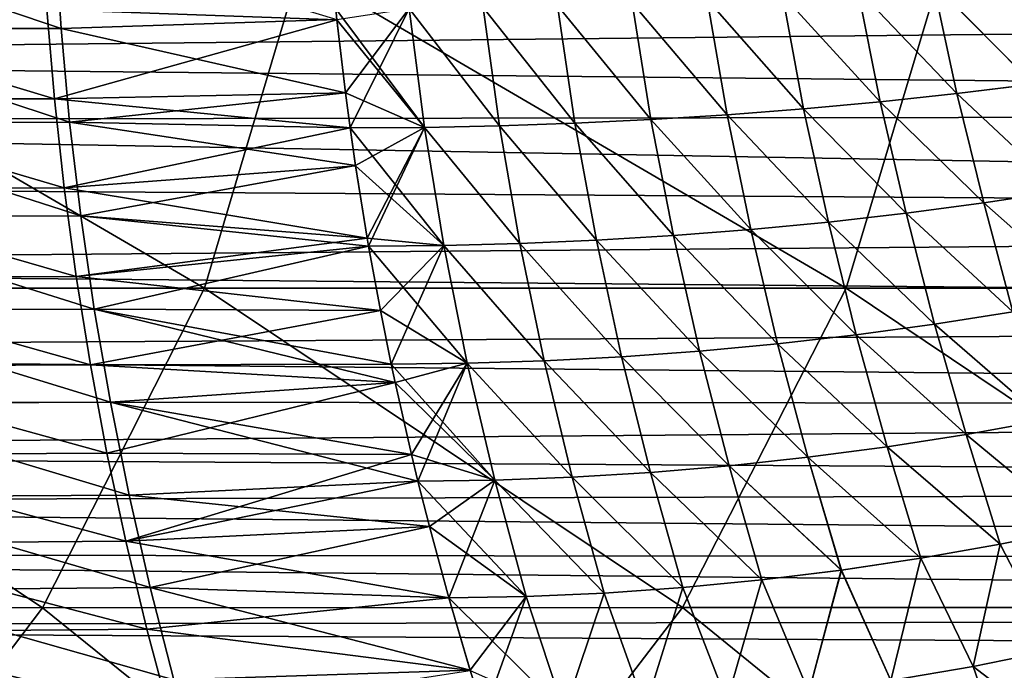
# Model space of a CAD drawing. Header units: metres. Extents: x -31 to 127, y -24 to 31.
# Tile 109 of 150: x 51.21 to 62.4, y -11.6 to -4.2. Entities that reach past the tile are written whole.
import ezdxf

# ---------------------------------------------------------------- set-up
doc = ezdxf.new("R2010")
doc.units = ezdxf.units.M
doc.layers.add('solid_12_381_041_XXX', color=7, linetype='CONTINUOUS')

msp = doc.modelspace()

# ---------------------------------------------------------------- linework, layer by layer
at = {"layer": 'solid_12_381_041_XXX'}
for points in [[(51.679127, -4.300775, 141.074097), (48.537212, -4.301768, 141.010925), (48.493896, -3.22964, 140.991196)], [(51.610168, -3.230187, 141.055374), (51.679127, -4.300775, 141.074097), (48.493896, -3.22964, 140.991196)], [(54.812542, -4.201815, 141.144775), (51.679127, -4.300775, 141.074097), (51.610168, -3.230187, 141.055374)], [(46.021446, -7.255847, 116.415268), (53.309532, -7.255867, 116.437958), (47.087894, -3.619829, 116.534729)], [(53.309532, -7.255867, 116.437958), (54.388336, -3.619838, 116.542526), (47.087894, -3.619829, 116.534729)], [(53.309532, -7.255867, 116.437958), (60.597176, -7.255841, 116.405647), (54.388336, -3.619838, 116.542526)], [(60.597176, -7.255841, 116.405647), (61.687233, -3.619822, 116.518845), (54.388336, -3.619838, 116.542526)], [(60.597176, -7.255841, 116.405647), (67.878609, -7.25577, 116.356529), (61.687233, -3.619822, 116.518845)], [(67.878609, -7.25577, 116.356529), (68.976784, -3.619783, 116.472382), (61.687233, -3.619822, 116.518845)], [(61.856354, -5.041029, 145.814316), (61.587292, -3.787981, 145.839783), (60.731197, -3.858661, 145.866211)], [(60.731228, -3.85865, 141.306107), (61.587353, -3.787966, 141.332535), (61.85643, -5.041009, 141.358017)], [(62.725182, -4.933671, 145.787506), (62.442589, -3.707082, 145.812637), (61.587292, -3.787981, 145.839783)], [(61.856354, -5.041029, 145.814316), (62.725182, -4.933671, 145.787506), (61.587292, -3.787981, 145.839783)], [(61.587353, -3.787966, 141.332535), (62.44268, -3.707064, 141.35968), (62.725296, -4.933646, 141.384811)], [(61.587353, -3.787966, 141.332535), (62.725296, -4.933646, 141.384811), (61.85643, -5.041009, 141.358017)], [(59.875309, -3.919193, 141.280396), (60.731228, -3.85865, 141.306107), (60.986233, -5.135002, 141.331909)], [(60.986191, -5.135018, 145.840408), (60.731197, -3.858661, 145.866211), (59.875309, -3.919202, 145.891922)], [(60.986191, -5.135018, 145.840408), (61.856354, -5.041029, 145.814316), (60.731197, -3.858661, 145.866211)], [(60.731228, -3.85865, 141.306107), (61.85643, -5.041009, 141.358017), (60.986233, -5.135002, 141.331909)], [(98.070137, -3.994108, 96.712074), (36.745968, -4.63534, 96.82563), (36.966778, -3.918842, 96.699066)], [(98.070137, -3.994108, 96.712074), (98.54203, -5.263302, 96.955902), (36.745968, -4.63534, 96.82563)], [(57.318699, -4.0416, 141.20784), (58.168053, -4.010507, 141.231247), (58.38023, -5.338048, 141.258148)], [(58.380291, -5.338057, 145.914169), (58.168118, -4.010513, 145.941071), (57.318794, -4.041606, 145.964462)], [(58.168053, -4.010507, 141.231247), (59.020588, -3.969759, 141.255432), (59.246883, -5.283335, 141.281967)], [(58.168053, -4.010507, 141.231247), (59.246883, -5.283335, 141.281967), (58.38023, -5.338048, 141.258148)], [(59.24691, -5.283345, 145.89035), (59.020618, -3.969766, 145.91687), (58.168118, -4.010513, 145.941071)], [(58.380291, -5.338057, 145.914169), (59.24691, -5.283345, 145.89035), (58.168118, -4.010513, 145.941071)], [(59.020588, -3.969759, 141.255432), (59.875309, -3.919193, 141.280396), (60.115967, -5.215715, 141.306564)], [(59.020588, -3.969759, 141.255432), (60.115967, -5.215715, 141.306564), (59.246883, -5.283335, 141.281967)], [(60.115959, -5.215728, 145.865753), (59.875309, -3.919202, 145.891922), (59.020618, -3.969766, 145.91687)], [(59.24691, -5.283345, 145.89035), (60.115959, -5.215728, 145.865753), (59.020618, -3.969766, 145.91687)], [(59.875309, -3.919193, 141.280396), (60.986233, -5.135002, 141.331909), (60.115967, -5.215715, 141.306564)], [(60.115959, -5.215728, 145.865753), (60.986191, -5.135018, 145.840408), (59.875309, -3.919202, 145.891922)], [(48.228317, -4.086323, 146.171371), (51.603439, -5.101017, 146.083618), (51.518276, -4.086278, 146.105545)], [(48.228317, -4.086323, 146.171371), (48.28693, -5.103095, 146.148163), (51.603439, -5.101017, 146.083618)], [(54.812744, -4.201965, 146.027527), (54.79982, -4.078593, 146.029785), (51.518276, -4.086278, 146.105545)], [(54.812744, -4.201965, 146.027527), (51.518276, -4.086278, 146.105545), (51.603439, -5.101017, 146.083618)], [(55.807549, -5.42661, 145.980713), (55.633652, -4.075473, 146.00885), (54.79982, -4.078593, 146.029785)], [(55.807549, -5.42661, 145.980713), (54.79982, -4.078593, 146.029785), (54.812744, -4.201965, 146.027527)], [(55.633495, -4.075465, 141.163467), (54.910004, -5.033751, 141.16185), (54.812542, -4.201815, 141.144775)], [(55.633495, -4.075465, 141.163467), (54.963017, -5.43179, 141.171127), (54.910004, -5.033751, 141.16185)], [(55.633495, -4.075465, 141.163467), (55.807388, -5.426601, 141.191605), (54.963017, -5.43179, 141.171127)], [(55.633495, -4.075465, 141.163467), (56.473515, -4.063199, 141.185242), (56.659233, -5.409495, 141.212952)], [(55.633495, -4.075465, 141.163467), (56.659233, -5.409495, 141.212952), (55.807388, -5.426601, 141.191605)], [(56.659359, -5.409503, 145.959366), (56.473644, -4.063206, 145.987061), (55.633652, -4.075473, 146.00885)], [(55.807549, -5.42661, 145.980713), (56.659359, -5.409503, 145.959366), (55.633652, -4.075473, 146.00885)], [(56.473515, -4.063199, 141.185242), (57.318699, -4.0416, 141.20784), (57.517265, -5.380039, 141.235138)], [(56.473515, -4.063199, 141.185242), (57.517265, -5.380039, 141.235138), (56.659233, -5.409495, 141.212952)], [(57.517357, -5.380047, 145.93718), (57.318794, -4.041606, 145.964462), (56.473644, -4.063206, 145.987061)], [(56.659359, -5.409503, 145.959366), (57.517357, -5.380047, 145.93718), (56.473644, -4.063206, 145.987061)], [(57.318699, -4.0416, 141.20784), (58.38023, -5.338048, 141.258148), (57.517265, -5.380039, 141.235138)], [(57.517357, -5.380047, 145.93718), (58.380291, -5.338057, 145.914169), (57.318794, -4.041606, 145.964462)], [(54.910217, -5.03393, 146.010452), (54.812744, -4.201965, 146.027527), (51.603439, -5.101017, 146.083618)], [(54.812542, -4.201815, 141.144775), (54.910004, -5.033751, 141.16185), (51.679127, -4.300775, 141.074097)], [(55.807549, -5.42661, 145.980713), (54.812744, -4.201965, 146.027527), (54.910217, -5.03393, 146.010452)], [(51.679127, -4.300775, 141.074097), (51.776596, -5.368291, 141.098373), (48.537212, -4.301768, 141.010925)], [(51.776596, -5.368291, 141.098373), (48.607254, -5.371686, 141.036591), (48.537212, -4.301768, 141.010925)], [(54.910004, -5.033751, 141.16185), (51.776596, -5.368291, 141.098373), (51.679127, -4.300775, 141.074097)], [(98.54203, -5.263302, 96.955902), (36.485542, -5.347444, 96.97506), (36.745968, -4.63534, 96.82563)], [(63.041153, -6.152773, 145.756699), (62.725182, -4.933671, 145.787506), (61.856354, -5.041029, 145.814316)], [(61.85643, -5.041009, 141.358017), (62.725296, -4.933646, 141.384811), (63.041283, -6.152739, 141.415619)], [(48.28693, -5.103095, 146.148163), (51.714279, -6.113022, 146.056671), (51.603439, -5.101017, 146.083618)], [(48.28693, -5.103095, 146.148163), (48.369438, -6.117942, 146.119583), (51.714279, -6.113022, 146.056671)], [(54.963207, -5.431802, 146.001175), (54.910217, -5.03393, 146.010452), (51.603439, -5.101017, 146.083618)], [(54.963207, -5.431802, 146.001175), (51.603439, -5.101017, 146.083618), (51.714279, -6.113022, 146.056671)], [(54.910004, -5.033751, 141.16185), (54.963017, -5.43179, 141.171127), (51.776596, -5.368291, 141.098373)], [(55.807549, -5.42661, 145.980713), (54.910217, -5.03393, 146.010452), (54.963207, -5.431802, 146.001175)], [(61.279175, -6.403412, 145.808258), (60.986191, -5.135018, 145.840408), (60.115959, -5.215728, 145.865753)], [(60.115967, -5.215715, 141.306564), (60.986233, -5.135002, 141.331909), (61.279232, -6.403391, 141.364059)], [(62.161167, -6.286286, 145.782822), (61.856354, -5.041029, 145.814316), (60.986191, -5.135018, 145.840408)], [(61.279175, -6.403412, 145.808258), (62.161167, -6.286286, 145.782822), (60.986191, -5.135018, 145.840408)], [(60.986233, -5.135002, 141.331909), (61.85643, -5.041009, 141.358017), (62.161259, -6.286259, 141.389496)], [(60.986233, -5.135002, 141.331909), (62.161259, -6.286259, 141.389496), (61.279232, -6.403391, 141.364059)], [(62.161167, -6.286286, 145.782822), (63.041153, -6.152773, 145.756699), (61.856354, -5.041029, 145.814316)], [(61.85643, -5.041009, 141.358017), (63.041283, -6.152739, 141.415619), (62.161259, -6.286259, 141.389496)], [(59.246883, -5.283335, 141.281967), (60.115967, -5.215715, 141.306564), (60.396687, -6.504228, 141.339371)], [(60.396667, -6.504244, 145.832947), (60.115959, -5.215728, 145.865753), (59.24691, -5.283345, 145.89035)], [(60.396667, -6.504244, 145.832947), (61.279175, -6.403412, 145.808258), (60.115959, -5.215728, 145.865753)], [(60.115967, -5.215715, 141.306564), (61.279232, -6.403391, 141.364059), (60.396687, -6.504228, 141.339371)], [(99.145149, -6.474632, 97.264847), (36.185432, -6.052797, 97.147064), (36.485542, -5.347444, 96.97506)], [(98.54203, -5.263302, 96.955902), (99.145149, -6.474632, 97.264847), (36.485542, -5.347444, 96.97506)], [(51.776596, -5.368291, 141.098373), (51.90258, -6.432738, 141.128204), (48.607254, -5.371686, 141.036591)], [(55.024982, -5.861989, 141.181976), (51.90258, -6.432738, 141.128204), (51.776596, -5.368291, 141.098373)], [(54.963017, -5.43179, 141.171127), (55.024982, -5.861989, 141.181976), (51.776596, -5.368291, 141.098373)], [(57.517265, -5.380039, 141.235138), (58.38023, -5.338048, 141.258148), (58.635937, -6.657802, 141.292267)], [(58.635994, -6.657813, 145.880051), (58.380291, -5.338057, 145.914169), (57.517357, -5.380047, 145.93718)], [(58.38023, -5.338048, 141.258148), (59.246883, -5.283335, 141.281967), (59.515095, -6.588966, 141.31543)], [(58.38023, -5.338048, 141.258148), (59.515095, -6.588966, 141.31543), (58.635937, -6.657802, 141.292267)], [(59.515114, -6.588979, 145.856888), (59.24691, -5.283345, 145.89035), (58.380291, -5.338057, 145.914169)], [(58.635994, -6.657813, 145.880051), (59.515114, -6.588979, 145.856888), (58.380291, -5.338057, 145.914169)], [(59.246883, -5.283335, 141.281967), (60.396687, -6.504228, 141.339371), (59.515095, -6.588966, 141.31543)], [(59.515114, -6.588979, 145.856888), (60.396667, -6.504244, 145.832947), (59.24691, -5.283345, 145.89035)], [(51.90258, -6.432738, 141.128204), (48.704018, -6.439396, 141.068176), (48.607254, -5.371686, 141.036591)], [(55.025204, -5.862198, 145.990326), (54.963207, -5.431802, 146.001175), (51.714279, -6.113022, 146.056671)], [(55.807388, -5.426601, 141.191605), (55.024982, -5.861989, 141.181976), (54.963017, -5.43179, 141.171127)], [(56.028008, -6.770872, 145.94458), (55.807549, -5.42661, 145.980713), (54.963207, -5.431802, 146.001175)], [(56.028008, -6.770872, 145.94458), (54.963207, -5.431802, 146.001175), (55.025204, -5.862198, 145.990326)], [(55.807388, -5.426601, 141.191605), (55.157364, -6.686362, 141.205154), (55.024982, -5.861989, 141.181976)], [(55.807388, -5.426601, 141.191605), (55.173199, -6.778048, 141.207932), (55.157364, -6.686362, 141.205154)], [(55.807388, -5.426601, 141.191605), (56.027847, -6.77086, 141.227722), (55.173199, -6.778048, 141.207932)], [(55.807388, -5.426601, 141.191605), (56.659233, -5.409495, 141.212952), (56.890839, -6.748553, 141.248398)], [(55.807388, -5.426601, 141.191605), (56.890839, -6.748553, 141.248398), (56.027847, -6.77086, 141.227722)], [(56.890965, -6.748563, 145.92392), (56.659359, -5.409503, 145.959366), (55.807549, -5.42661, 145.980713)], [(56.028008, -6.770872, 145.94458), (56.890965, -6.748563, 145.92392), (55.807549, -5.42661, 145.980713)], [(56.659233, -5.409495, 141.212952), (57.517265, -5.380039, 141.235138), (57.760693, -6.710932, 141.269913)], [(56.659233, -5.409495, 141.212952), (57.760693, -6.710932, 141.269913), (56.890839, -6.748553, 141.248398)], [(57.760784, -6.710942, 145.902405), (57.517357, -5.380047, 145.93718), (56.659359, -5.409503, 145.959366)], [(56.890965, -6.748563, 145.92392), (57.760784, -6.710942, 145.902405), (56.659359, -5.409503, 145.959366)], [(57.517265, -5.380039, 141.235138), (58.635937, -6.657802, 141.292267), (57.760693, -6.710932, 141.269913)], [(57.760784, -6.710942, 145.902405), (58.635994, -6.657813, 145.880051), (57.517357, -5.380047, 145.93718)], [(55.157597, -6.686599, 145.967148), (55.025204, -5.862198, 145.990326), (51.714279, -6.113022, 146.056671)], [(55.024982, -5.861989, 141.181976), (55.157364, -6.686362, 141.205154), (51.90258, -6.432738, 141.128204)], [(56.028008, -6.770872, 145.94458), (55.025204, -5.862198, 145.990326), (55.157597, -6.686599, 145.967148)], [(99.145149, -6.474632, 97.264847), (35.712448, -7.005759, 97.420639), (36.185432, -6.052797, 97.147064)], [(48.369438, -6.117942, 146.119583), (51.850788, -7.122295, 146.024689), (51.714279, -6.113022, 146.056671)], [(48.369438, -6.117942, 146.119583), (48.475838, -7.130866, 146.085617), (51.850788, -7.122295, 146.024689)], [(55.157597, -6.686599, 145.967148), (51.714279, -6.113022, 146.056671), (51.850788, -7.122295, 146.024689)], [(63.381287, -7.366167, 145.720444), (63.041153, -6.152773, 145.756699), (62.161167, -6.286286, 145.782822)], [(62.161259, -6.286259, 141.389496), (63.041283, -6.152739, 141.415619), (63.380947, -7.366214, 141.451859)], [(62.493504, -7.525162, 145.745544), (62.161167, -6.286286, 145.782822), (61.279175, -6.403412, 145.808258)], [(61.279232, -6.403391, 141.364059), (62.161259, -6.286259, 141.389496), (62.493179, -7.525199, 141.426758)], [(62.493504, -7.525162, 145.745544), (63.381287, -7.366167, 145.720444), (62.161167, -6.286286, 145.782822)], [(62.161259, -6.286259, 141.389496), (63.380947, -7.366214, 141.451859), (62.493179, -7.525199, 141.426758)], [(99.145149, -6.474632, 97.264847), (99.860962, -7.585667, 97.608543), (35.712448, -7.005759, 97.420639)], [(51.90258, -6.432738, 141.128204), (52.057076, -7.494113, 141.163589), (48.704018, -6.439396, 141.068176)], [(52.057076, -7.494113, 141.163589), (48.827503, -7.504897, 141.105698), (48.704018, -6.439396, 141.068176)], [(55.173199, -6.778048, 141.207932), (52.057076, -7.494113, 141.163589), (51.90258, -6.432738, 141.128204)], [(55.157364, -6.686362, 141.205154), (55.173199, -6.778048, 141.207932), (51.90258, -6.432738, 141.128204)], [(61.602924, -7.664925, 145.769958), (61.279175, -6.403412, 145.808258), (60.396667, -6.504244, 145.832947)], [(60.396687, -6.504228, 141.339371), (61.279232, -6.403391, 141.364059), (61.602615, -7.664953, 141.402359)], [(61.602924, -7.664925, 145.769958), (62.493504, -7.525162, 145.745544), (61.279175, -6.403412, 145.808258)], [(61.279232, -6.403391, 141.364059), (62.493179, -7.525199, 141.426758), (61.602615, -7.664953, 141.402359)], [(58.635937, -6.657802, 141.292267), (59.515095, -6.588966, 141.31543), (59.819775, -7.887235, 141.355713)], [(59.820053, -7.887223, 145.816605), (59.515114, -6.588979, 145.856888), (58.635994, -6.657813, 145.880051)], [(59.515095, -6.588966, 141.31543), (60.396687, -6.504228, 141.339371), (60.710926, -7.785568, 141.378662)], [(59.515095, -6.588966, 141.31543), (60.710926, -7.785568, 141.378662), (59.819775, -7.887235, 141.355713)], [(60.71122, -7.785548, 145.79364), (60.396667, -6.504244, 145.832947), (59.515114, -6.588979, 145.856888)], [(59.820053, -7.887223, 145.816605), (60.71122, -7.785548, 145.79364), (59.515114, -6.588979, 145.856888)], [(60.71122, -7.785548, 145.79364), (61.602924, -7.664925, 145.769958), (60.396667, -6.504244, 145.832947)], [(60.396687, -6.504228, 141.339371), (61.602615, -7.664953, 141.402359), (60.710926, -7.785568, 141.378662)], [(55.173393, -6.778062, 145.964371), (55.157597, -6.686599, 145.967148), (51.850788, -7.122295, 146.024689)], [(56.028008, -6.770872, 145.94458), (55.157597, -6.686599, 145.967148), (55.173393, -6.778062, 145.964371)], [(56.890839, -6.748553, 141.248398), (57.760693, -6.710932, 141.269913), (58.045734, -8.034494, 141.312119)], [(58.045982, -8.034496, 145.860184), (57.760784, -6.710942, 145.902405), (56.890965, -6.748563, 145.92392)], [(57.760693, -6.710932, 141.269913), (58.635937, -6.657802, 141.292267), (58.930824, -7.970146, 141.333527)], [(57.760693, -6.710932, 141.269913), (58.930824, -7.970146, 141.333527), (58.045734, -8.034494, 141.312119)], [(58.931087, -7.970142, 145.838791), (58.635994, -6.657813, 145.880051), (57.760784, -6.710942, 145.902405)], [(58.045982, -8.034496, 145.860184), (58.931087, -7.970142, 145.838791), (57.760784, -6.710942, 145.902405)], [(58.635937, -6.657802, 141.292267), (59.819775, -7.887235, 141.355713), (58.930824, -7.970146, 141.333527)], [(58.931087, -7.970142, 145.838791), (59.820053, -7.887223, 145.816605), (58.635994, -6.657813, 145.880051)], [(55.307507, -7.508217, 145.940887), (55.173393, -6.778062, 145.964371), (51.850788, -7.122295, 146.024689)], [(55.173199, -6.778048, 141.207932), (55.307262, -7.507951, 141.231415), (52.057076, -7.494113, 141.163589)], [(56.027847, -6.77086, 141.227722), (55.307262, -7.507951, 141.231415), (55.173199, -6.778048, 141.207932)], [(56.294014, -8.108282, 145.900497), (56.028008, -6.770872, 145.94458), (55.173393, -6.778062, 145.964371)], [(56.294014, -8.108282, 145.900497), (55.173393, -6.778062, 145.964371), (55.307507, -7.508217, 145.940887)], [(56.027847, -6.77086, 141.227722), (55.430252, -8.117953, 141.252945), (55.307262, -7.507951, 141.231415)], [(56.027847, -6.77086, 141.227722), (56.2938, -8.10827, 141.27182), (55.430252, -8.117953, 141.252945)], [(56.027847, -6.77086, 141.227722), (56.890839, -6.748553, 141.248398), (57.166172, -8.080471, 141.29155)], [(56.027847, -6.77086, 141.227722), (57.166172, -8.080471, 141.29155), (56.2938, -8.10827, 141.27182)], [(57.166405, -8.08048, 145.880768), (56.890965, -6.748563, 145.92392), (56.028008, -6.770872, 145.94458)], [(56.294014, -8.108282, 145.900497), (57.166405, -8.08048, 145.880768), (56.028008, -6.770872, 145.94458)], [(56.890839, -6.748553, 141.248398), (58.045734, -8.034494, 141.312119), (57.166172, -8.080471, 141.29155)], [(57.166405, -8.08048, 145.880768), (58.045982, -8.034496, 145.860184), (56.890965, -6.748563, 145.92392)], [(99.860962, -7.585667, 97.608543), (35.159813, -7.964255, 97.739021), (35.712448, -7.005759, 97.420639)], [(48.475838, -7.130866, 146.085617), (52.012974, -8.128836, 145.987686), (51.850788, -7.122295, 146.024689)], [(48.475838, -7.130866, 146.085617), (48.606136, -8.141867, 146.04628), (52.012974, -8.128836, 145.987686)], [(55.307507, -7.508217, 145.940887), (51.850788, -7.122295, 146.024689), (52.012974, -8.128836, 145.987686)], [(44.199936, -10.888734, 116.207657), (51.46891, -10.88878, 116.240601), (46.021446, -7.255847, 116.415268)], [(51.46891, -10.88878, 116.240601), (53.309532, -7.255867, 116.437958), (46.021446, -7.255847, 116.415268)], [(51.46891, -10.88878, 116.240601), (58.738438, -10.888758, 116.220146), (53.309532, -7.255867, 116.437958)], [(58.738438, -10.888758, 116.220146), (60.597176, -7.255841, 116.405647), (53.309532, -7.255867, 116.437958)], [(58.738438, -10.888758, 116.220146), (66.005447, -10.888666, 116.173767), (60.597176, -7.255841, 116.405647)], [(66.005447, -10.888666, 116.173767), (67.878609, -7.25577, 116.356529), (60.597176, -7.255841, 116.405647)], [(52.057076, -7.494113, 141.163589), (52.240086, -8.552419, 141.204514), (48.827503, -7.504897, 141.105698)], [(55.474884, -8.327826, 141.260757), (52.240086, -8.552419, 141.204514), (52.057076, -7.494113, 141.163589)], [(55.430252, -8.117953, 141.252945), (55.474884, -8.327826, 141.260757), (52.057076, -7.494113, 141.163589)], [(55.307262, -7.507951, 141.231415), (55.430252, -8.117953, 141.252945), (52.057076, -7.494113, 141.163589)], [(99.860962, -7.585667, 97.608543), (100.676331, -8.588419, 97.979767), (35.159813, -7.964255, 97.739021)], [(52.240086, -8.552419, 141.204514), (48.977715, -8.568188, 141.149139), (48.827503, -7.504897, 141.105698)], [(55.43045, -8.11797, 145.919373), (55.307507, -7.508217, 145.940887), (52.012974, -8.128836, 145.987686)], [(56.294014, -8.108282, 145.900497), (55.307507, -7.508217, 145.940887), (55.43045, -8.11797, 145.919373)], [(61.602615, -7.664953, 141.402359), (62.493179, -7.525199, 141.426758), (62.85828, -8.757356, 141.470047)], [(62.858585, -8.757317, 145.702255), (62.493504, -7.525162, 145.745544), (61.602924, -7.664925, 145.769958)], [(60.710926, -7.785568, 141.378662), (61.602615, -7.664953, 141.402359), (61.961697, -8.919341, 141.446991)], [(61.96199, -8.919312, 145.725327), (61.602924, -7.664925, 145.769958), (60.71122, -7.785548, 145.79364)], [(61.602615, -7.664953, 141.402359), (62.85828, -8.757356, 141.470047), (61.961697, -8.919341, 141.446991)], [(61.96199, -8.919312, 145.725327), (62.858585, -8.757317, 145.702255), (61.602924, -7.664925, 145.769958)], [(59.819775, -7.887235, 141.355713), (60.710926, -7.785568, 141.378662), (61.063225, -9.059492, 141.424606)], [(61.063507, -9.059472, 145.747696), (60.71122, -7.785548, 145.79364), (59.820053, -7.887223, 145.816605)], [(60.710926, -7.785568, 141.378662), (61.961697, -8.919341, 141.446991), (61.063225, -9.059492, 141.424606)], [(61.063507, -9.059472, 145.747696), (61.96199, -8.919312, 145.725327), (60.71122, -7.785548, 145.79364)], [(58.930824, -7.970146, 141.333527), (59.819775, -7.887235, 141.355713), (60.164677, -9.177983, 141.402939)], [(60.164944, -9.177971, 145.769379), (59.820053, -7.887223, 145.816605), (58.931087, -7.970142, 145.838791)], [(59.819775, -7.887235, 141.355713), (61.063225, -9.059492, 141.424606), (60.164677, -9.177983, 141.402939)], [(60.164944, -9.177971, 145.769379), (61.063507, -9.059472, 145.747696), (59.820053, -7.887223, 145.816605)], [(100.676331, -8.588419, 97.979767), (34.789433, -8.542253, 97.959473), (35.159813, -7.964255, 97.739021)], [(57.166172, -8.080471, 141.29155), (58.045734, -8.034494, 141.312119), (58.374599, -9.35068, 141.361832)], [(58.374844, -9.350683, 145.810486), (58.045982, -8.034496, 145.860184), (57.166405, -8.08048, 145.880768)], [(58.045734, -8.034494, 141.312119), (58.930824, -7.970146, 141.333527), (59.267864, -9.274987, 141.382004)], [(58.045734, -8.034494, 141.312119), (59.267864, -9.274987, 141.382004), (58.374599, -9.35068, 141.361832)], [(59.26812, -9.274983, 145.790314), (58.931087, -7.970142, 145.838791), (58.045982, -8.034496, 145.860184)], [(58.374844, -9.350683, 145.810486), (59.26812, -9.274983, 145.790314), (58.045982, -8.034496, 145.860184)], [(58.930824, -7.970146, 141.333527), (60.164677, -9.177983, 141.402939), (59.267864, -9.274987, 141.382004)], [(59.26812, -9.274983, 145.790314), (60.164944, -9.177971, 145.769379), (58.931087, -7.970142, 145.838791)], [(48.606136, -8.141867, 146.04628), (52.200836, -9.132643, 145.945663), (52.012974, -8.128836, 145.987686)], [(48.606136, -8.141867, 146.04628), (48.760326, -9.150943, 146.001587), (52.200836, -9.132643, 145.945663)], [(55.475143, -8.328119, 145.911545), (55.43045, -8.11797, 145.919373), (52.012974, -8.128836, 145.987686)], [(55.475143, -8.328119, 145.911545), (52.012974, -8.128836, 145.987686), (52.200836, -9.132643, 145.945663)], [(56.2938, -8.10827, 141.27182), (55.474884, -8.327826, 141.260757), (55.430252, -8.117953, 141.252945)], [(56.606178, -9.438845, 145.848419), (56.294014, -8.108282, 145.900497), (55.43045, -8.11797, 145.919373)], [(56.606178, -9.438845, 145.848419), (55.43045, -8.11797, 145.919373), (55.475143, -8.328119, 145.911545)], [(56.2938, -8.10827, 141.27182), (55.66053, -9.147042, 141.293274), (55.474884, -8.327826, 141.260757)], [(56.2938, -8.10827, 141.27182), (55.734119, -9.451248, 141.306152), (55.66053, -9.147042, 141.293274)], [(56.2938, -8.10827, 141.27182), (56.605961, -9.43883, 141.323883), (55.734119, -9.451248, 141.306152)], [(56.2938, -8.10827, 141.27182), (57.166172, -8.080471, 141.29155), (57.486694, -9.405236, 141.342453)], [(56.2938, -8.10827, 141.27182), (57.486694, -9.405236, 141.342453), (56.605961, -9.43883, 141.323883)], [(57.486923, -9.405246, 145.829865), (57.166405, -8.08048, 145.880768), (56.294014, -8.108282, 145.900497)], [(56.606178, -9.438845, 145.848419), (57.486923, -9.405246, 145.829865), (56.294014, -8.108282, 145.900497)], [(57.166172, -8.080471, 141.29155), (58.374599, -9.35068, 141.361832), (57.486694, -9.405236, 141.342453)], [(57.486923, -9.405246, 145.829865), (58.374844, -9.350683, 145.810486), (57.166405, -8.08048, 145.880768)], [(55.660805, -9.147365, 145.879028), (55.475143, -8.328119, 145.911545), (52.200836, -9.132643, 145.945663)], [(55.474884, -8.327826, 141.260757), (55.66053, -9.147042, 141.293274), (52.240086, -8.552419, 141.204514)], [(56.606178, -9.438845, 145.848419), (55.475143, -8.328119, 145.911545), (55.660805, -9.147365, 145.879028)], [(100.676331, -8.588419, 97.979767), (34.394779, -9.119785, 98.193481), (34.789433, -8.542253, 97.959473)], [(100.676331, -8.588419, 97.979767), (101.637825, -9.521752, 98.363396), (34.394779, -9.119785, 98.193481)], [(52.240086, -8.552419, 141.204514), (52.451607, -9.607653, 141.251007), (48.977715, -8.568188, 141.149139)], [(52.451607, -9.607653, 141.251007), (49.154648, -9.629271, 141.198502), (48.977715, -8.568188, 141.149139)], [(55.734119, -9.451248, 141.306152), (52.451607, -9.607653, 141.251007), (52.240086, -8.552419, 141.204514)], [(55.66053, -9.147042, 141.293274), (55.734119, -9.451248, 141.306152), (52.240086, -8.552419, 141.204514)], [(61.961697, -8.919341, 141.446991), (62.85828, -8.757356, 141.470047), (63.246742, -9.985121, 141.519165)], [(63.247219, -9.985039, 145.653152), (62.858585, -8.757317, 145.702255), (61.96199, -8.919312, 145.725327)], [(61.063225, -9.059492, 141.424606), (61.961697, -8.919341, 141.446991), (62.347824, -10.168399, 141.497787)], [(62.348274, -10.168338, 145.674515), (61.96199, -8.919312, 145.725327), (61.063507, -9.059472, 145.747696)], [(61.961697, -8.919341, 141.446991), (63.246742, -9.985121, 141.519165), (62.347824, -10.168399, 141.497787)], [(62.348274, -10.168338, 145.674515), (63.247219, -9.985039, 145.653152), (61.96199, -8.919312, 145.725327)], [(60.164677, -9.177983, 141.402939), (61.063225, -9.059492, 141.424606), (61.446129, -10.327369, 141.477066)], [(61.446545, -10.327325, 145.695251), (61.063507, -9.059472, 145.747696), (60.164944, -9.177971, 145.769379)], [(61.063225, -9.059492, 141.424606), (62.347824, -10.168399, 141.497787), (61.446129, -10.327369, 141.477066)], [(61.446545, -10.327325, 145.695251), (62.348274, -10.168338, 145.674515), (61.063507, -9.059472, 145.747696)], [(101.637825, -9.521752, 98.363396), (33.97752, -9.69738, 98.444489), (34.394779, -9.119785, 98.193481)], [(48.760326, -9.150943, 146.001587), (52.414368, -10.133718, 145.89859), (52.200836, -9.132643, 145.945663)], [(48.760326, -9.150943, 146.001587), (48.938412, -10.158095, 145.951508), (52.414368, -10.133718, 145.89859)], [(55.660805, -9.147365, 145.879028), (52.200836, -9.132643, 145.945663), (52.414368, -10.133718, 145.89859)], [(55.734325, -9.451268, 145.866165), (55.660805, -9.147365, 145.879028), (52.414368, -10.133718, 145.89859)], [(56.606178, -9.438845, 145.848419), (55.660805, -9.147365, 145.879028), (55.734325, -9.451268, 145.866165)], [(58.374599, -9.35068, 141.361832), (59.267864, -9.274987, 141.382004), (59.642071, -10.572952, 141.437622)], [(59.642418, -10.572938, 145.73468), (59.26812, -9.274983, 145.790314), (58.374844, -9.350683, 145.810486)], [(59.267864, -9.274987, 141.382004), (60.164677, -9.177983, 141.402939), (60.543571, -10.462172, 141.457001)], [(59.267864, -9.274987, 141.382004), (60.543571, -10.462172, 141.457001), (59.642071, -10.572952, 141.437622)], [(60.543953, -10.462144, 145.715317), (60.164944, -9.177971, 145.769379), (59.26812, -9.274983, 145.790314)], [(59.642418, -10.572938, 145.73468), (60.543953, -10.462144, 145.715317), (59.26812, -9.274983, 145.790314)], [(60.164677, -9.177983, 141.402939), (61.446129, -10.327369, 141.477066), (60.543571, -10.462172, 141.457001)], [(60.543953, -10.462144, 145.715317), (61.446545, -10.327325, 145.695251), (60.164944, -9.177971, 145.769379)], [(57.486694, -9.405236, 141.342453), (58.374599, -9.35068, 141.361832), (58.743546, -10.659854, 141.418976)], [(58.743858, -10.659851, 145.753342), (58.374844, -9.350683, 145.810486), (57.486923, -9.405246, 145.829865)], [(58.374599, -9.35068, 141.361832), (59.642071, -10.572952, 141.437622), (58.743546, -10.659854, 141.418976)], [(58.743858, -10.659851, 145.753342), (59.642418, -10.572938, 145.73468), (58.374844, -9.350683, 145.810486)], [(55.86488, -9.966996, 145.843292), (55.734325, -9.451268, 145.866165), (52.414368, -10.133718, 145.89859)], [(55.734119, -9.451248, 141.306152), (55.86459, -9.966644, 141.328995), (52.451607, -9.607653, 141.251007)], [(56.605961, -9.43883, 141.323883), (55.86459, -9.966644, 141.328995), (55.734119, -9.451248, 141.306152)], [(56.963345, -10.762608, 145.788376), (56.606178, -9.438845, 145.848419), (55.734325, -9.451268, 145.866165)], [(56.963345, -10.762608, 145.788376), (55.734325, -9.451268, 145.866165), (55.86488, -9.966996, 145.843292)], [(56.605961, -9.43883, 141.323883), (56.085018, -10.778716, 141.367599), (55.86459, -9.966644, 141.328995)], [(56.605961, -9.43883, 141.323883), (56.9631, -10.762591, 141.383926), (56.085018, -10.778716, 141.367599)], [(56.605961, -9.43883, 141.323883), (57.486694, -9.405236, 141.342453), (57.849918, -10.723019, 141.401062)], [(56.605961, -9.43883, 141.323883), (57.849918, -10.723019, 141.401062), (56.9631, -10.762591, 141.383926)], [(57.850193, -10.723026, 145.77124), (57.486923, -9.405246, 145.829865), (56.606178, -9.438845, 145.848419)], [(56.963345, -10.762608, 145.788376), (57.850193, -10.723026, 145.77124), (56.606178, -9.438845, 145.848419)], [(57.486694, -9.405236, 141.342453), (58.743546, -10.659854, 141.418976), (57.849918, -10.723019, 141.401062)], [(57.850193, -10.723026, 145.77124), (58.743858, -10.659851, 145.753342), (57.486923, -9.405246, 145.829865)], [(101.637825, -9.521752, 98.363396), (102.721344, -10.344512, 98.745651), (33.97752, -9.69738, 98.444489)], [(52.451607, -9.607653, 141.251007), (52.691639, -10.659817, 141.30304), (49.154648, -9.629271, 141.198502)], [(55.86459, -9.966644, 141.328995), (52.691639, -10.659817, 141.30304), (52.451607, -9.607653, 141.251007)], [(102.721344, -10.344512, 98.745651), (33.539074, -10.277116, 98.711868), (33.97752, -9.69738, 98.444489)], [(52.691639, -10.659817, 141.30304), (49.358307, -10.688144, 141.253784), (49.154648, -9.629271, 141.198502)], [(56.085224, -10.778739, 145.804718), (55.86488, -9.966996, 145.843292), (52.414368, -10.133718, 145.89859)], [(55.86459, -9.966644, 141.328995), (56.085018, -10.778716, 141.367599), (52.691639, -10.659817, 141.30304)], [(56.963345, -10.762608, 145.788376), (55.86488, -9.966996, 145.843292), (56.085224, -10.778739, 145.804718)], [(62.347824, -10.168399, 141.497787), (63.246742, -9.985121, 141.519165), (62.970814, -11.367824, 141.559326)], [(62.971184, -11.367769, 145.612991), (63.247219, -9.985039, 145.653152), (62.348274, -10.168338, 145.674515)], [(48.938412, -10.158095, 145.951508), (52.653576, -11.132061, 145.846512), (52.414368, -10.133718, 145.89859)], [(48.938412, -10.158095, 145.951508), (49.140396, -11.163324, 145.896057), (52.653576, -11.132061, 145.846512)], [(56.085224, -10.778739, 145.804718), (52.414368, -10.133718, 145.89859), (52.653576, -11.132061, 145.846512)], [(61.446129, -10.327369, 141.477066), (62.347824, -10.168399, 141.497787), (62.040043, -11.556538, 141.53981)], [(62.04039, -11.556499, 145.632492), (62.348274, -10.168338, 145.674515), (61.446545, -10.327325, 145.695251)], [(62.347824, -10.168399, 141.497787), (62.970814, -11.367824, 141.559326), (62.040043, -11.556538, 141.53981)], [(62.04039, -11.556499, 145.632492), (62.971184, -11.367769, 145.612991), (62.348274, -10.168338, 145.674515)], [(103.846588, -11, 99.068878), (32.891891, -11.095713, 99.120598), (33.539074, -10.277116, 98.711868)], [(102.721344, -10.344512, 98.745651), (103.846588, -11, 99.068878), (33.539074, -10.277116, 98.711868)], [(60.543571, -10.462172, 141.457001), (61.446129, -10.327369, 141.477066), (61.106926, -11.716997, 141.520935)], [(61.10725, -11.716972, 145.651367), (61.446545, -10.327325, 145.695251), (60.543953, -10.462144, 145.715317)], [(61.446129, -10.327369, 141.477066), (62.040043, -11.556538, 141.53981), (61.106926, -11.716997, 141.520935)], [(61.10725, -11.716972, 145.651367), (62.04039, -11.556499, 145.632492), (61.446545, -10.327325, 145.695251)], [(59.642071, -10.572952, 141.437622), (60.543571, -10.462172, 141.457001), (60.173649, -11.84931, 141.502747)], [(60.173954, -11.849298, 145.669571), (60.543953, -10.462144, 145.715317), (59.642418, -10.572938, 145.73468)], [(60.543571, -10.462172, 141.457001), (61.106926, -11.716997, 141.520935), (60.173649, -11.84931, 141.502747)], [(60.173954, -11.849298, 145.669571), (61.10725, -11.716972, 145.651367), (60.543953, -10.462144, 145.715317)], [(58.743546, -10.659854, 141.418976), (59.642071, -10.572952, 141.437622), (59.242397, -11.953588, 141.485245)], [(59.24268, -11.953588, 145.687073), (59.642418, -10.572938, 145.73468), (58.743858, -10.659851, 145.753342)], [(59.642071, -10.572952, 141.437622), (60.173649, -11.84931, 141.502747), (59.242397, -11.953588, 141.485245)], [(59.24268, -11.953588, 145.687073), (60.173954, -11.849298, 145.669571), (59.642418, -10.572938, 145.73468)], [(52.691639, -10.659817, 141.30304), (52.960186, -11.70891, 141.360626), (49.358307, -10.688144, 141.253784)], [(52.960186, -11.70891, 141.360626), (49.588688, -11.744808, 141.315002), (49.358307, -10.688144, 141.253784)], [(56.326942, -11.601184, 141.409958), (52.960186, -11.70891, 141.360626), (52.691639, -10.659817, 141.30304)], [(56.085018, -10.778716, 141.367599), (56.326942, -11.601184, 141.409958), (52.691639, -10.659817, 141.30304)], [(56.9631, -10.762591, 141.383926), (57.849918, -10.723019, 141.401062), (57.394726, -12.078483, 141.452454)], [(57.394962, -12.0785, 145.719849), (57.850193, -10.723026, 145.77124), (56.963345, -10.762608, 145.788376)], [(57.849918, -10.723019, 141.401062), (58.315361, -12.029943, 141.468475), (57.394726, -12.078483, 141.452454)], [(57.394962, -12.0785, 145.719849), (58.31562, -12.029952, 145.703842), (57.850193, -10.723026, 145.77124)], [(57.849918, -10.723019, 141.401062), (58.743546, -10.659854, 141.418976), (58.315361, -12.029943, 141.468475)], [(58.31562, -12.029952, 145.703842), (58.743858, -10.659851, 145.753342), (57.850193, -10.723026, 145.77124)], [(58.743546, -10.659854, 141.418976), (59.242397, -11.953588, 141.485245), (58.315361, -12.029943, 141.468475)], [(58.31562, -12.029952, 145.703842), (59.24268, -11.953588, 145.687073), (58.743858, -10.659851, 145.753342)], [(56.327267, -11.601583, 145.762329), (56.085224, -10.778739, 145.804718), (52.653576, -11.132061, 145.846512)], [(56.9631, -10.762591, 141.383926), (56.326942, -11.601184, 141.409958), (56.085018, -10.778716, 141.367599)], [(57.394962, -12.0785, 145.719849), (56.963345, -10.762608, 145.788376), (56.085224, -10.778739, 145.804718)], [(57.394962, -12.0785, 145.719849), (56.085224, -10.778739, 145.804718), (56.327267, -11.601583, 145.762329)], [(56.9631, -10.762591, 141.383926), (56.482578, -12.099006, 141.43721), (56.326942, -11.601184, 141.409958)], [(56.9631, -10.762591, 141.383926), (57.394726, -12.078483, 141.452454), (56.482578, -12.099006, 141.43721)], [(48.722172, -14.518592, 115.965446), (51.46891, -10.88878, 116.240601), (44.199936, -10.888734, 116.207657)], [(48.722172, -14.518592, 115.965446), (55.961861, -14.518596, 115.966362), (51.46891, -10.88878, 116.240601)], [(55.961861, -14.518596, 115.966362), (58.738438, -10.888758, 116.220146), (51.46891, -10.88878, 116.240601)], [(55.961861, -14.518596, 115.966362), (63.20166, -14.518508, 115.935417), (58.738438, -10.888758, 116.220146)], [(63.20166, -14.518508, 115.935417), (66.005447, -10.888666, 116.173767), (58.738438, -10.888758, 116.220146)], [(103.846588, -11, 99.068878), (105.003242, -11.505983, 99.337685), (32.891891, -11.095713, 99.120598)], [(105.003242, -11.505983, 99.337685), (32.245533, -11.86886, 99.534988), (32.891891, -11.095713, 99.120598)], [(49.140396, -11.163324, 145.896057), (52.918457, -12.127671, 145.789398), (52.653576, -11.132061, 145.846512)], [(49.140396, -11.163324, 145.896057), (49.366272, -12.166629, 145.835236), (52.918457, -12.127671, 145.789398)], [(56.327267, -11.601583, 145.762329), (52.653576, -11.132061, 145.846512), (52.918457, -12.127671, 145.789398)], [(62.040043, -11.556538, 141.53981), (62.970814, -11.367824, 141.559326), (63.404099, -12.605762, 141.622131)], [(63.40469, -12.605651, 145.550171), (62.971184, -11.367769, 145.612991), (62.04039, -11.556499, 145.632492)], [(105.003242, -11.505983, 99.337685), (105.002266, -12.462831, 99.874176), (32.245533, -11.86886, 99.534988)], [(56.326942, -11.601184, 141.409958), (56.482578, -12.099006, 141.43721), (52.960186, -11.70891, 141.360626)], [(61.106926, -11.716997, 141.520935), (62.040043, -11.556538, 141.53981), (62.478249, -12.811953, 141.605011)], [(62.47879, -12.811871, 145.567291), (62.04039, -11.556499, 145.632492), (61.10725, -11.716972, 145.651367)], [(62.040043, -11.556538, 141.53981), (63.404099, -12.605762, 141.622131), (62.478249, -12.811953, 141.605011)], [(62.47879, -12.811871, 145.567291), (63.40469, -12.605651, 145.550171), (62.04039, -11.556499, 145.632492)]]:
    msp.add_3dface(points, dxfattribs=at)

doc.saveas('drawing.dxf')
